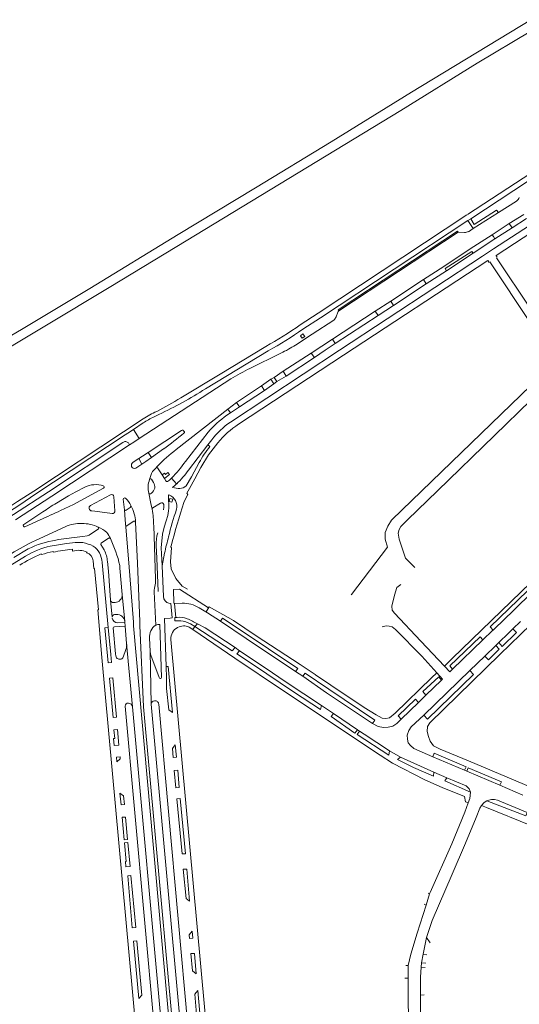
# Model space of a CAD drawing. Extents: x 145000 to 155000, y 457500 to 470000.
# Tile 170 of 256: x 152799 to 152995, y 462310 to 462697. Entities that reach past the tile are written whole.
import ezdxf

# ---------------------------------------------------------------- set-up
doc = ezdxf.new("R2010")
doc.units = 0
doc.header["$LTSCALE"] = 0.2
doc.header["$MEASUREMENT"] = 0
doc.layers.add('kant verharding', color=252, linetype='Continuous', lineweight=0)

msp = doc.modelspace()

# ---------------------------------------------------------------- linework, layer by layer
at = {"layer": 'kant verharding', "lineweight": 0}
for p, q in [((152994.36, 462625.43), (152987.27, 462620.88)), ((152977.34, 462614.58), (152987.27, 462620.88)), ((152976.4, 462618.47), (152975.24, 462617.76)), ((152975.24, 462617.76), (152977.34, 462614.58)), ((152984.85, 462612.16), (152991.52, 462616.59)), ((152997.3, 462620.19), (152991.52, 462616.59)), ((152991.52, 462616.59), (152992.66, 462614.89)), ((152992.66, 462614.89), (152998.32, 462618.58)), ((152924.5, 462582.27), (152971.52, 462613.16)), ((152973.9, 462613.06), (152971.52, 462613.16)), ((152977.34, 462614.58), (152975.5, 462613.37)), ((152992.66, 462614.89), (152985.88, 462610.6)), ((152984.85, 462612.16), (152976.22, 462606.57)), ((152977.3, 462604.93), (152985.88, 462610.6)), ((152985.3, 462611.52), (152984.85, 462612.16)), ((152985.88, 462610.6), (152985.3, 462611.52)), ((152965.78, 462599.67), (152976.22, 462606.57)), ((152966.37, 462598.85), (152976.87, 462605.62)), ((152977.3, 462604.93), (152966.91, 462597.99)), ((152976.87, 462605.62), (152977.3, 462604.93)), ((152981.03, 462603.79), (152985.32, 462606.58)), ((152983.64, 462601.3), (152983.29, 462601.91)), ((152983.88, 462601.45), (153000, 462577.3)), ((152986.43, 462603.92), (152986.82, 462603.33)), ((152986.51, 462603.13), (153000, 462582.89)), ((152965.78, 462599.67), (152957.78, 462594.58)), ((152958.91, 462592.88), (152966.91, 462597.99)), ((152966.91, 462597.99), (152966.37, 462598.85)), ((152945.02, 462586.11), (152957.78, 462594.58)), ((152957.78, 462594.58), (152958.91, 462592.88)), ((152958.91, 462592.88), (152946.01, 462584.38)), ((152945.02, 462586.11), (152938.77, 462582.1)), ((152946.01, 462584.38), (152945.02, 462586.11)), ((152922.06, 462571.14), (152938.77, 462582.1)), ((152923.48, 462579.83), (152924.17, 462581.69)), ((152938.77, 462582.1), (152939.95, 462580.41)), ((152939.95, 462580.41), (152946.01, 462584.38)), ((152939.95, 462580.41), (152923.14, 462569.35)), ((152913.71, 462565.62), (152922.06, 462571.14)), ((152922.06, 462571.14), (152923.14, 462569.35)), ((152896.79, 462566.54), (152872.12, 462551.55)), ((152889.61, 462559.61), (152901.76, 462565.59)), ((152913.71, 462565.62), (152902.67, 462558.49)), ((152903.86, 462556.61), (152914.94, 462563.9)), ((152914.94, 462563.9), (152913.71, 462565.62)), ((152899.13, 462556.09), (152902.67, 462558.49)), ((152902.67, 462558.49), (152903.86, 462556.61)), ((152846.05, 462532.01), (152882.08, 462555.49)), ((152894.1, 462552.78), (152897.83, 462555.31)), ((152899.13, 462556.09), (152897.83, 462555.31)), ((152897.83, 462555.31), (152898.98, 462553.49)), ((152898.98, 462553.49), (152900.23, 462554.44)), ((152900.23, 462554.44), (152899.13, 462556.09)), ((152903.86, 462556.61), (152900.23, 462554.44)), ((152894.1, 462552.78), (152884.26, 462546.26)), ((152885.45, 462544.5), (152895.26, 462550.97)), ((152895.26, 462550.97), (152894.1, 462552.78)), ((152898.98, 462553.49), (152895.26, 462550.97)), ((153000, 462552.91), (152945.34, 462500)), ((152880.89, 462543.59), (152860.6, 462527.74)), ((152880.89, 462543.59), (152884.26, 462546.26)), ((152881.9, 462542.08), (152880.89, 462543.59)), ((152885.45, 462544.5), (152881.9, 462542.08)), ((152884.26, 462546.26), (152885.45, 462544.5)), ((152853.77, 462541.46), (152851.93, 462540.59)), ((152880.47, 462541.18), (152881.9, 462542.08)), ((152843.77, 462535.58), (152841.61, 462534.2)), ((152847.56, 462538.16), (152843.77, 462535.58)), ((152846.05, 462532.01), (152843.77, 462535.58)), ((152862.74, 462535.22), (152849.58, 462526.53)), ((152863.76, 462534.77), (152863.48, 462535.09)), ((152841.61, 462534.2), (152840.53, 462533.45)), ((152846.05, 462532.01), (152843.91, 462530.64)), ((152864.26, 462523.03), (152873.2, 462534.49)), ((152873.07, 462529.51), (152874.59, 462531.51)), ((152839.64, 462530.43), (152810.38, 462511.12)), ((152811.66, 462509.4), (152842.27, 462529.51)), ((152842.27, 462529.51), (152841.86, 462530.28)), ((152843.91, 462530.64), (152842.27, 462529.51)), ((152850.85, 462524.52), (152855.68, 462527.94)), ((152865.47, 462519.62), (152873.07, 462529.51)), ((152873.84, 462528.83), (152873.07, 462529.51)), ((152845.89, 462524.13), (152843.66, 462522.71)), ((152847.42, 462525.1), (152845.89, 462524.13)), ((152847.11, 462521.91), (152845.89, 462524.13)), ((152849.58, 462526.53), (152847.42, 462525.1)), ((152848.7, 462522.98), (152850.85, 462524.52)), ((152849.58, 462526.53), (152850.85, 462524.52)), ((152844.69, 462520.32), (152847.11, 462521.91)), ((152847.11, 462521.91), (152848.7, 462522.98)), ((152853.28, 462520.57), (152855.12, 462517.69)), ((152850.85, 462516.09), (152851.64, 462514.78)), ((152856.02, 462516.31), (152855.12, 462517.69)), ((152856.02, 462516.31), (152856.59, 462515.33)), ((152860.79, 462514.17), (152858.74, 462516.4)), ((152859.05, 462512.71), (152859.31, 462512.94)), ((152811.66, 462509.4), (152797.45, 462500)), ((152834.79, 462509.93), (152826.88, 462505.66)), ((152836.54, 462503.62), (152836.09, 462509.15)), ((152839.8, 462508.12), (152840.22, 462503.98)), ((152849.81, 462510.57), (152850.63, 462506.45)), ((152850.88, 462510.59), (152850.49, 462510.27)), ((152857.59, 462508.34), (152857.66, 462505.65)), ((152840.89, 462503.84), (152842.55, 462504.9)), ((152850.63, 462506.45), (152851.19, 462504.22)), ((152854.41, 462506.66), (152851.47, 462504.72)), ((152808.22, 462503.16), (152803.42, 462500)), ((152840.22, 462503.98), (152840.59, 462500.03)), ((152803.42, 462500), (152800.7, 462498.2)), ((152801.15, 462497.32), (152807.09, 462500)), ((152817.02, 462497.31), (152805.27, 462491.94)), ((152840.59, 462500.03), (152840.78, 462497.16)), ((152841.95, 462483.11), (152840.78, 462497.16)), ((152843.89, 462499.51), (152840.98, 462497.58)), ((152844.66, 462499.19), (152845.4, 462483)), ((152851.75, 462497.72), (152852.52, 462476.87)), ((152817.56, 462490.69), (152820.87, 462491.09)), ((152831.02, 462490.33), (152832.26, 462488.21)), ((152791.76, 462479.82), (152801.4, 462485.78)), ((152802.45, 462488.59), (152796.73, 462485.31)), ((152807.65, 462486.38), (152807.54, 462486.64)), ((152812.25, 462487.35), (152812.18, 462487.64)), ((152819.88, 462487.77), (152819.8, 462488.46)), ((152825.39, 462487.09), (152825.55, 462487.38)), ((152856.02, 462486.99), (152855.05, 462481.98)), ((152950.77, 462485), (152954.45, 462481.31)), ((152831.47, 462483.32), (152833.9, 462457.73)), ((152833.55, 462483.67), (152833.95, 462479.85)), ((152843.78, 462459.88), (152841.95, 462483.11)), ((152845.4, 462483), (152846.3, 462460.03)), ((152855.05, 462481.98), (152855.64, 462469.86)), ((152833.95, 462479.85), (152834.84, 462468.45)), ((153000, 462475.45), (152969.07, 462445.5)), ((152839.35, 462470.73), (152840.36, 462460.14)), ((152852.58, 462458.65), (152851.97, 462471.73)), ((152835.48, 462461.77), (152834.84, 462468.45)), ((152835.93, 462467.51), (152836.55, 462467.55)), ((152857.71, 462467.23), (152858.44, 462467.21)), ((152858.97, 462461.5), (152858.44, 462467.21)), ((152859.73, 462467.24), (152859.93, 462467.22)), ((152862.93, 462467.32), (152859.93, 462467.22)), ((152860.45, 462461.64), (152859.93, 462467.22)), ((152872.96, 462463.53), (152869.64, 462465.39)), ((152873.57, 462465.86), (152872.36, 462463.87)), ((152837.08, 462462.85), (152836.39, 462462.83)), ((152860.45, 462461.64), (152860.04, 462461.59)), ((152860.93, 462461.7), (152860.45, 462461.64)), ((152872.96, 462463.53), (152878.04, 462460.22)), ((152834.87, 462447.16), (152833.9, 462457.73)), ((152840.5, 462458.24), (152836.3, 462458.01)), ((152837.67, 462459.6), (152840.36, 462459.76)), ((152840.36, 462459.76), (152840.36, 462460.14)), ((152840.36, 462459.76), (152840.5, 462458.24)), ((152841.12, 462451.45), (152840.5, 462458.24)), ((152843.87, 462458.41), (152843.78, 462459.88)), ((152862.26, 462252.79), (152843.87, 462458.41)), ((152846.3, 462460.03), (152846.36, 462458.54)), ((152853.33, 462458.84), (152852.58, 462458.65)), ((152854.14, 462458.86), (152853.33, 462458.84)), ((152858.97, 462461.5), (152858.24, 462461.4)), ((152865.69, 462457.84), (152867.15, 462456.94)), ((152867.96, 462458.14), (152866.21, 462459.16)), ((152867.15, 462456.94), (152867.96, 462458.14)), ((152867.96, 462458.14), (152868.98, 462459.21)), ((152985.17, 462456.73), (152986.66, 462458.13)), ((152986.66, 462458.13), (152988.45, 462459.83)), ((152992.96, 462457.16), (152995.94, 462460.04)), ((152835.88, 462457.54), (152836.8, 462447.33)), ((152981.14, 462452.82), (152984.93, 462456.5)), ((152981.14, 462452.82), (152984.93, 462456.5)), ((152984.93, 462456.5), (152985.17, 462456.73)), ((152984.93, 462456.5), (152985.17, 462456.73)), ((152988.5, 462452.83), (152990.18, 462454.47)), ((152990.18, 462454.47), (152991.93, 462456.18)), ((152991.93, 462456.18), (152992.96, 462457.16)), ((152841.12, 462451.45), (152843.39, 462426.56)), ((152850.13, 462453.53), (152850.34, 462448.41)), ((152969.29, 462441.37), (152981.14, 462452.82)), ((152981.97, 462446.49), (152986.24, 462450.65)), ((152986.24, 462450.65), (152987.46, 462451.82)), ((152987.46, 462451.82), (152988.5, 462452.83)), ((152835.17, 462443.96), (152834.87, 462447.16)), ((152836.8, 462447.33), (152836.89, 462446.57)), ((152839.77, 462446.08), (152840.87, 462449.11)), ((152850.81, 462427.54), (152850.34, 462448.41)), ((152850.66, 462446.84), (152853.91, 462438)), ((152883.74, 462449.83), (152885.44, 462448.51)), ((152976.1, 462440.84), (152981.97, 462446.49)), ((152856.61, 462442.35), (152856.75, 462437.91)), ((152969.07, 462445.5), (152966.04, 462442.57)), ((152907.54, 462440.45), (152910.33, 462438.53)), ((152957.93, 462423.24), (152976.1, 462440.84)), ((152963.05, 462439.92), (152960.94, 462437.87)), ((152837.1, 462422.43), (152835.72, 462437.96)), ((152958.79, 462431.15), (152964.9, 462437.07)), ((152955.87, 462428.26), (152958.79, 462431.15)), ((152856.47, 462251.48), (152840.54, 462426.79)), ((152850.81, 462427.54), (152866.66, 462252.47)), ((152869.59, 462253.01), (152853.74, 462427.52)), ((152917.79, 462427.11), (152922.48, 462423.96)), ((152949.06, 462421.71), (152955.87, 462428.26)), ((152859.28, 462251.81), (152843.39, 462426.56)), ((152859.13, 462424.26), (152857.69, 462425.35)), ((152931.85, 462417.54), (152922.48, 462423.96)), ((152838.12, 462411.46), (152837.55, 462417.62)), ((152932.68, 462416.97), (152931.85, 462417.54)), ((152860.26, 462411.53), (152859.09, 462410.15)), ((152859.09, 462410.15), (152859.38, 462406.64)), ((152948.78, 462406.78), (152944.42, 462409.23)), ((152837.28, 462404.85), (152838.64, 462406.01)), ((152838.64, 462406.01), (152838.56, 462406.91)), ((152961.91, 462400.8), (152948.78, 462406.78)), ((152974, 462401.58), (152961.55, 462406.88)), ((152860.48, 462394.68), (152859.86, 462401.51)), ((152966.95, 462398.54), (152961.91, 462400.8)), ((152974.88, 462401.21), (152974, 462401.58)), ((152987.82, 462395.73), (152974.88, 462401.21)), ((152996.91, 462391.73), (152987.82, 462395.73)), ((152838.51, 462392.62), (152839.95, 462391.47)), ((152839.95, 462391.47), (152840.27, 462388.09)), ((152862.89, 462368.68), (152860.88, 462390.33)), ((152975.41, 462388.78), (152974.4, 462389.15)), ((152980.64, 462387.78), (152982.6, 462386.99)), ((152982.6, 462386.99), (153000, 462379.91)), ((152841.51, 462374.39), (152840.7, 462383.17)), ((152842.51, 462363.78), (152841.62, 462373.17)), ((152864.47, 462351.2), (152863.4, 462362.64)), ((152844.68, 462339.71), (152842.8, 462360.15)), ((152959.67, 462353.24), (152960.25, 462352.97)), ((152865.89, 462350.07), (152864.47, 462351.2)), ((152958.85, 462348.54), (152960.25, 462352.97)), ((152958.03, 462348.93), (152958.85, 462348.54)), ((152866.94, 462338.31), (152865.77, 462336.91)), ((152845.15, 462334.5), (152847.13, 462313.2)), ((152865.77, 462336.91), (152865.87, 462335.47)), ((152959.06, 462335.76), (152957.7, 462329.21)), ((152960.43, 462333.69), (152959.06, 462335.76)), ((152867.07, 462322.73), (152866.4, 462329.51)), ((152957.7, 462329.21), (152957.08, 462325.81)), ((152959.17, 462328.95), (152957.7, 462329.21)), ((152868.48, 462321.49), (152867.07, 462322.73)), ((152951.79, 462324.87), (152950.85, 462324.84)), ((152951.79, 462319.76), (152951.79, 462324.87)), ((152957.08, 462325.81), (152956.97, 462324.09)), ((152956.97, 462324.09), (152958.49, 462324.06)), ((152958.8, 462325.75), (152957.08, 462325.81)), ((152951.79, 462319.76), (152950.5, 462319.89)), ((152869.1, 462314.91), (152867.88, 462313.49)), ((152847.13, 462313.2), (152845.95, 462311.8)), ((152867.88, 462313.49), (152869.54, 462295.4)), ((152958.06, 462313.21), (152956.6, 462313.16)), ((152956.6, 462313.16), (152956.71, 462304.5))]:
    msp.add_line(p, q, dxfattribs=at)
at = {"layer": 'kant verharding', "lineweight": 0, "flags": 128}
for points in [[(153000, 462696.73), (152953.08, 462668.17), (152921.48, 462648.73), (152891.79, 462630.62), (152861.41, 462612.25), (152826.7, 462591.01), (152800.43, 462575.3), (152779.63, 462563.07), (152757.6, 462549.51)], [(152758.67, 462546.08), (152784.15, 462561.41), (152834.3, 462591.37), (152860.81, 462607.55), (152948.96, 462661.07), (152978.99, 462679.57), (153000, 462692.25)], [(153043.66, 462660.03), (153021.7, 462647.59), (153004.45, 462636.84), (152976.4, 462618.47)], [(152975.13, 462620.16), (153003.46, 462638.6), (153020.71, 462649.38)], [(153013.21, 462624.6), (153007.8, 462621.22), (152999.51, 462615.83), (152985.32, 462606.58)], [(152987.27, 462620.88), (152986.56, 462621.87), (152977.8, 462616.18), (152976.4, 462618.47)], [(153014.87, 462622.6), (152986.35, 462604.03), (152986.43, 462603.92)], [(152909.4, 462576.68), (152916.38, 462581.39), (152974.89, 462620)], [(152975.24, 462617.76), (152917.34, 462579.55), (152910.4, 462574.97)], [(152971.52, 462613.16), (152971.23, 462613.57), (152924.22, 462582.58), (152924.5, 462582.27)], [(152881.97, 462538.51), (152924.76, 462566.8), (152981.03, 462603.79)], [(152983.29, 462601.91), (152983.11, 462602.09), (152926.32, 462564.75), (152885.15, 462537.72)], [(152907.53, 462568.79), (152914.04, 462573.02), (152922.63, 462578.61)], [(152910.15, 462571.47), (152911.14, 462572.14), (152910.44, 462573.15), (152909.44, 462572.46), (152910.15, 462571.47)], [(152862.42, 462548.09), (152877.84, 462557.4), (152895.78, 462568.22)], [(152923.14, 462569.35), (152919.11, 462566.72), (152914.94, 462563.9)], [(153000, 462547.11), (152985.75, 462533.19), (152963.29, 462511.49), (152951.52, 462500)], [(152763.63, 462485.07), (152789.78, 462501.76), (152798.27, 462507.22), (152804.68, 462511.38), (152839.86, 462534.63), (152847.59, 462539.71)], [(152764.41, 462483.94), (152790.49, 462500.51), (152799.17, 462506.01), (152805.48, 462510.23), (152840.53, 462533.45)], [(152876.95, 462530.31), (152873.36, 462525.61), (152870.26, 462520.7), (152867.9, 462516.2), (152865.82, 462512.33), (152864.73, 462510.51), (152865.12, 462510.08), (152863.61, 462506.94)], [(152851.32, 462519.03), (152852.46, 462520.27), (152853.26, 462521.16)], [(152864.59, 462513.38), (152866.58, 462517.03), (152869.65, 462522.6)], [(152855.12, 462517.69), (152856.01, 462518.42), (152856.43, 462517.93), (152857.3, 462518.69), (152857.96, 462517.87), (152856.02, 462516.31)], [(152824.7, 462512.88), (152821.12, 462511.07), (152818.29, 462509.45), (152813.5, 462506.67)], [(152815.14, 462503.74), (152820.18, 462506.13), (152822.88, 462507.51), (152832.05, 462512.53)], [(152860.79, 462514.17), (152860.06, 462513.52), (152859.31, 462512.94)], [(152793.31, 462500), (152796.71, 462502.16), (152810.38, 462511.12)], [(152857.78, 462507.3), (152858.92, 462506.95), (152859.31, 462508.15), (152858.17, 462508.44), (152857.78, 462507.3)], [(152855.66, 462504.05), (152855.73, 462505.03), (152855.75, 462506.1)], [(152827.48, 462503.61), (152828.62, 462503.5), (152835.37, 462502.55)], [(152857.27, 462501.71), (152856.61, 462499.67), (152855.86, 462497.12), (152855.28, 462494.41)], [(152817.54, 462492.68), (152820.55, 462493.12), (152823.92, 462493.48), (152825.55, 462493.77), (152826.02, 462493.87), (152826.43, 462494.06), (152830.1, 462496.52)], [(152945.34, 462500), (152945.22, 462499.89), (152943.76, 462497.63), (152942.72, 462495.03), (152942.79, 462492.55), (152942.73, 462492.42)], [(152950.77, 462485), (152948.31, 462492.45), (152947.93, 462494.76), (152948.28, 462496.21), (152948.91, 462497.41), (152951.52, 462500)], [(152834.01, 462492.8), (152831.15, 462490.9), (152831.05, 462490.84)], [(152855.05, 462481.98), (152854.73, 462489.02), (152855.28, 462494.41)], [(152853.55, 462471.82), (152852.93, 462484.99), (152852.76, 462489.91)], [(152865.02, 462472.83), (152862.89, 462473.99), (152860.43, 462476.97), (152858.69, 462480.76), (152858.37, 462483.53), (152858.7, 462489.16), (152858.39, 462489.25)], [(152929.45, 462470.54), (152929.58, 462470.65), (152943.68, 462489.37), (152942.73, 462492.42)], [(152851.52, 462225.85), (152831.38, 462445.93), (152829.74, 462464.65), (152830.07, 462464.7), (152828.54, 462480.89), (152828.25, 462480.86), (152827.92, 462483.91)], [(152839.35, 462470.73), (152838.46, 462481.11), (152838.46, 462482.04)], [(152966.04, 462442.57), (152956.72, 462452.35), (152946.4, 462463.29), (152945.51, 462464.57), (152945.33, 462466.1), (152946.4, 462470.49), (152947.4, 462473.47), (152948.87, 462474.67)], [(152859.73, 462467.24), (152859.5, 462472.68), (152861.93, 462472.77), (152873.32, 462465.45)], [(152985.17, 462456.73), (152984.06, 462458.04), (152998.7, 462472.2), (152999.8, 462471.11), (153000, 462470.99)], [(152988.45, 462459.83), (152999.92, 462470.99), (153000, 462470.99)], [(152873.57, 462465.86), (152883.09, 462460.41), (152892.08, 462454.45), (152909.35, 462443.12)], [(152862.4, 462460.34), (152860.09, 462460.28), (152860.04, 462461.59)], [(152833.9, 462457.73), (152832.55, 462457.59), (152833.82, 462443.84), (152835.17, 462443.96)], [(152863.66, 462252.96), (152847.78, 462426.52), (152846.36, 462458.54)], [(152854.68, 462437.82), (152854.8, 462438.12), (152854.14, 462458.86)], [(152858.24, 462461.4), (152856.01, 462461.2), (152856.61, 462442.35)], [(152883.74, 462449.83), (152882.65, 462448.49), (152867.96, 462458.14)], [(152868.98, 462459.21), (152871.98, 462457.58), (152883.74, 462449.83)], [(152878.04, 462460.22), (152878.77, 462461.38), (152886.21, 462456.56), (152896.87, 462449.35), (152908.41, 462441.65), (152907.54, 462440.45)], [(152878.04, 462460.22), (152888.07, 462453.43), (152907.54, 462440.45)], [(152946.84, 462456.99), (152945.56, 462457.96), (152944.38, 462458.3), (152943.1, 462458.31), (152941.63, 462457.96)], [(153000, 462458.84), (152987.8, 462447.09), (152960.26, 462420.23), (152959.44, 462418.77), (152959.28, 462416.8), (152959.76, 462414.81), (152960.44, 462413.07), (152961.77, 462411.15), (152964.32, 462409.9), (152975.58, 462405.32), (153000, 462394.88)], [(152867.15, 462456.94), (152883.6, 462445.69), (152902.38, 462433.11), (152940.79, 462407.49), (152945.69, 462404.4), (152958.34, 462397.8), (152965.14, 462394.83), (152974, 462391.28), (152974.4, 462389.15)], [(152946.84, 462456.99), (152957.16, 462446.43), (152963.05, 462439.92)], [(152969.29, 462441.37), (152968.17, 462442.58), (152980.05, 462454.06), (152981.14, 462452.82)], [(152987.46, 462451.82), (152988.78, 462450.26), (152994.33, 462455.7), (152992.96, 462457.16)], [(152886.69, 462226.85), (152880.07, 462225.88), (152878.75, 462231.88), (152876.24, 462259.94), (152858.55, 462453.02)], [(152981.97, 462446.49), (152983.36, 462444.98), (152987.63, 462449.21), (152986.24, 462450.65)], [(152917.79, 462427.11), (152917.37, 462425.43), (152906.72, 462432.39), (152890.94, 462443.09), (152884.41, 462447.3), (152885.44, 462448.51)], [(152885.44, 462448.51), (152895.56, 462441.8), (152903.89, 462436.21), (152917.79, 462427.11)], [(152856.61, 462442.35), (152857.51, 462442.36), (152859.13, 462424.26)], [(152909.35, 462443.12), (152915.29, 462439.2), (152915.38, 462439.07)], [(152966.04, 462442.57), (152968.2, 462440.3), (152969.29, 462441.37)], [(152910.33, 462438.53), (152911.37, 462439.79), (152920.55, 462433.52), (152938.74, 462421.32), (152937.79, 462419.98)], [(152910.33, 462438.53), (152919.73, 462432.06), (152937.79, 462419.98)], [(152960.94, 462437.87), (152946.64, 462423.97), (152944.44, 462422.24), (152943.06, 462421.89), (152941.55, 462422.11), (152939.26, 462423.41), (152934.56, 462426.2), (152921.36, 462435.01), (152915.38, 462439.07)], [(152958.79, 462431.15), (152957.58, 462432.58), (152963.83, 462438.35), (152964.9, 462437.07)], [(152957.93, 462423.24), (152959.39, 462421.73), (152977.53, 462439.29), (152976.1, 462440.84)], [(152964.9, 462437.07), (152965.28, 462437.45), (152963.05, 462439.92)], [(152835.72, 462437.96), (152834.36, 462437.86), (152835.79, 462422.28), (152837.1, 462422.43)], [(152857.69, 462425.35), (152856.86, 462433.68), (152856.75, 462437.91)], [(152949.06, 462421.71), (152947.85, 462422.98), (152954.7, 462429.55), (152955.87, 462428.26)], [(152922.48, 462423.96), (152921.54, 462422.68), (152930.89, 462416.23), (152931.85, 462417.54)], [(152961.55, 462406.88), (152954.04, 462410.2), (152952.72, 462411.27), (152951.86, 462412.39), (152951.49, 462413.75), (152951.41, 462415.33), (152952.01, 462417.21), (152953.04, 462418.64), (152957.93, 462423.24)], [(152937.79, 462419.98), (152939.97, 462418.82), (152942.12, 462418.38), (152943.98, 462418.5), (152945.71, 462418.96), (152947.31, 462419.98), (152949.06, 462421.71)], [(152837.55, 462417.62), (152836.15, 462417.48), (152836.44, 462414.05), (152835.94, 462414.03), (152836.18, 462411.37), (152838.12, 462411.46)], [(152932.68, 462416.97), (152931.72, 462415.65), (152944.15, 462407.51), (152944.42, 462409.23)], [(152944.42, 462409.23), (152934.48, 462415.74), (152932.68, 462416.97)], [(152859.38, 462406.64), (152860.73, 462406.72), (152860.26, 462411.53)], [(152974, 462401.58), (152974.54, 462402.94), (152962.02, 462408.3), (152961.55, 462406.88)], [(152838.56, 462406.91), (152837.18, 462406.75), (152837.28, 462404.85)], [(152948.78, 462406.78), (152947.6, 462405.77), (152953.9, 462402.62), (152961.73, 462399.24), (152961.91, 462400.8)], [(152859.86, 462401.51), (152861.19, 462401.65), (152861.82, 462394.8), (152860.48, 462394.68)], [(152987.82, 462395.73), (152988.51, 462397.08), (152975.38, 462402.55), (152974.88, 462401.21)], [(152966.95, 462398.54), (152966.28, 462397.46), (152976.32, 462392.97)], [(152976.32, 462392.97), (152975.82, 462394.3), (152974.62, 462395.47), (152966.95, 462398.54)], [(152840.27, 462388.09), (152838.92, 462388.05), (152838.51, 462392.62)], [(152975.41, 462388.78), (152976.03, 462390.47), (152976.32, 462392.97)], [(152860.88, 462390.33), (152862.2, 462390.44), (152864.21, 462368.78), (152862.89, 462368.68)], [(152960.25, 462352.97), (152960.43, 462353.56), (152968.94, 462372.63), (152974.03, 462385.05), (152975.41, 462388.78)], [(152982.79, 462389.55), (152981.74, 462388.85), (152980.64, 462387.78)], [(152998.56, 462384.94), (152986.9, 462389.88), (152985.73, 462390.11), (152984.56, 462390.09), (152983.45, 462389.87), (152982.79, 462389.55)], [(152998.56, 462384.94), (152998.07, 462383.63), (152982.79, 462389.55)], [(152980.64, 462387.78), (152980.04, 462386.74), (152978.56, 462383.03), (152974.37, 462372.96), (152969.08, 462360.77), (152961.23, 462342.51), (152959.06, 462335.76)], [(152840.7, 462383.17), (152839.38, 462383.08), (152840.16, 462374.28), (152841.51, 462374.39)], [(152841.62, 462373.17), (152840.26, 462373.06), (152840.97, 462365.74), (152840.65, 462365.69), (152840.86, 462363.66), (152842.51, 462363.78)], [(152863.4, 462362.64), (152864.73, 462362.75), (152865.89, 462350.07)], [(152842.8, 462360.15), (152841.58, 462360.07), (152843.34, 462339.62), (152844.68, 462339.71)], [(152951.79, 462324.87), (152952.86, 462329.23), (152955.37, 462337.58), (152958.85, 462348.54)], [(152865.87, 462335.47), (152867.18, 462335.55), (152866.94, 462338.31)], [(152845.95, 462311.8), (152843.8, 462334.33), (152845.15, 462334.5)], [(152866.4, 462329.51), (152867.8, 462329.58), (152868.48, 462321.49)], [(152956.97, 462324.09), (152956.71, 462320.23), (152956.6, 462313.16)], [(152952.33, 462295.81), (152951.77, 462309.62), (152951.79, 462319.76)], [(152869.54, 462295.4), (152870.85, 462295.52), (152869.1, 462314.91)]]:
    msp.add_lwpolyline(points, dxfattribs=at)
at = {"layer": 'kant verharding', "lineweight": 0}
for centre, radius, start, end in [((152992.56, 462628.01), 3.15, 304.8653, 338.3378), ((152973.82, 462617.69), 4.63, 270.9721, 291.2478), ((152925.28, 462581.43), 1.15, 132.6512, 166.5395), ((152918.76, 462582.24), 5.3, 316.7894, 332.9235), ((152814.25, 462714.62), 167.57, 299.1163, 304.5989), ((152811.14, 462719.99), 175.73, 299.1714, 304.3917), ((152878.64, 462614.14), 53.77, 295.4679, 302.4978), ((152983.22, 462379.68), 202.83, 117.4875, 119.9124), ((152779.01, 462699.13), 174.5, 295.3685, 302.2485), ((152802.59, 462641.86), 111.23, 296.9222, 302.5415), ((152885.02, 462476.01), 72.57, 117.1283, 121.0723), ((152863.96, 462516.48), 28.42, 112.7956, 125.1646), ((152902.38, 462510.05), 38.06, 125.1385, 140.0548), ((152863.06, 462534.89), 0.458, 25.2074, 134.7855), ((152900.14, 462511.96), 32.18, 124.3906, 142.5823), ((152904.31, 462508.3), 35.11, 123.0781, 141.1952), ((152768.44, 462648.07), 148.47, 305.9883, 309.8618), ((152863.45, 462534.5), 0.418, 290.8515, 41.157), ((152840.68, 462529.25), 1.57, 40.8763, 131.1944), ((152903.62, 462472.4), 70.1, 127.8595, 135.9231), ((152903.78, 462504.13), 38.81, 140.4677, 151.568), ((152844.29, 462521.57), 1.31, 118.9948, 287.541), ((152853.61, 462520.88), 0.449, 140.9682, 223.1088), ((152823.6, 462551.22), 49.47, 315.2664, 325.2738), ((152831.98, 462543.63), 41.21, 314.3721, 324.3699), ((152858.84, 462512.74), 9.28, 159.7864, 193.5331), ((152859, 462514.3), 9.03, 148.3404, 169.4652), ((152850.52, 462515.83), 0.418, 39.2859, 163.5165), ((152854.72, 462519.7), 5.2, 298.1259, 320.5724), ((152829, 462504.4), 9.51, 71.8813, 116.8533), ((152831.81, 462512.97), 0.492, 298.4944, 72.8891), ((152849.22, 462513.05), 2.97, 303.9236, 35.5773), ((152857.01, 462515.56), 0.476, 208.1189, 290.6194), ((152861.61, 462517.25), 4.88, 241.8625, 307.4976), ((152835.21, 462509.16), 0.88, 359.583, 118.4116), ((152840.39, 462508.08), 0.6, 55.4757, 176.5262), ((152828.11, 462497.35), 16.9, 29.7052, 41.632), ((152850.27, 462510.7), 0.483, 196.0468, 296.8885), ((152860.79, 462508.87), 3.24, 160.4536, 189.3308), ((152855.75, 462505.24), 5.11, 348.2975, 67.1308), ((152892.63, 462381.62), 147.97, 122.3244, 124.7801), ((152827.43, 462504.71), 1.1, 120.0187, 272.3282), ((152842.16, 462505.45), 0.681, 305.4243, 23.2551), ((152820.33, 462494.61), 25.05, 18.2318, 26.333), ((152851.76, 462504.24), 0.568, 120.6889, 181.7417), ((152801.53, 462496.7), 50.23, 1.1626, 8.6041), ((152854.85, 462505.83), 0.939, 16.669, 117.8667), ((152843.3, 462505.08), 14.38, 346.4158, 2.258), ((152953.02, 462471.77), 97.8, 160.63, 167.2464), ((153091.46, 462431.73), 239.94, 161.7341, 166.0189), ((152506.82, 463157.4), 722.73, 294.54861, 295.25299), ((152835.52, 462503.56), 1.02, 261.6751, 3.2705), ((152840.62, 462504.2), 0.452, 209.3704, 307.0862), ((152832.96, 462498.95), 11.7, 1.1847, 17.4032), ((152800.97, 462497.79), 0.498, 123.134, 291.2366), ((152822.77, 462485.59), 13.05, 86.5418, 116.1354), ((152823.69, 462483.81), 14.81, 64.9503, 90.5343), ((152824.79, 462485.65), 12.68, 47.883, 65.9279), ((152829.57, 462496.78), 0.594, 334.1486, 48.3772), ((152841.23, 462497.21), 0.453, 124.2341, 186.5743), ((152844.11, 462498.95), 0.6, 23.8442, 111.7098), ((152833.99, 462354.53), 139.13, 96.7883, 98.5365), ((152825.76, 462488.79), 9.8, 23.8576, 39.7452), ((152834.34, 462492.36), 0.553, 45.6441, 125.99), ((152786.69, 462469.99), 53.15, 13.11, 25.3604), ((152870.85, 462490.46), 18.1, 165.476, 181.7472), ((153006.13, 462452.44), 154.03, 164.5956, 167.0401), ((152856.26, 462387.58), 116.15, 116.037, 121.3603), ((152818.18, 462458.18), 32.3, 102.642, 121.2842), ((152818.94, 462456.2), 36.35, 98.8745, 116.9951), ((152825.45, 462418.38), 72.74, 96.226, 101.3717), ((152822.46, 462478.66), 12.53, 83.5484, 97.2925), ((152820.66, 462474.86), 16.56, 63.7406, 78.8399), ((152824.06, 462483.41), 7.42, 30.1591, 58.0524), ((152831.3, 462490.56), 0.368, 132.3857, 218.9908), ((152884.89, 462475.62), 29.8, 151.7969, 152.7895), ((152824.71, 462443.75), 46.2, 111.8171, 123.7066), ((152820.89, 462447.86), 40.73, 102.3462, 108.9655), ((152833.76, 462368), 121.27, 96.6084, 100.2164), ((152822.14, 462479.3), 8.77, 67.1391, 104.9511), ((152824.48, 462483.77), 3.45, 2.4363, 74.6012), ((152821.22, 462482.7), 10.27, 3.487, 25.635), ((152822.51, 462482.97), 11.06, 3.6111, 28.253), ((152865.37, 462471.58), 13.4, 167.2824, 179.3691), ((152842.53, 462476.62), 9.99, 347.9216, 1.4289), ((152836.44, 462470.47), 2.92, 272.272, 5.0682), ((152858.42, 462469.92), 2.78, 181.26, 255.3811), ((152835.86, 462468.54), 1.03, 184.6592, 273.8716), ((152863.06, 462455.19), 12.14, 57.1935, 90.6157), ((152836.45, 462461.85), 0.976, 94.0223, 185.0072), ((152837.36, 462459.85), 3.01, 5.545, 95.4061), ((152861.74, 462452.91), 8.83, 69.1753, 95.3073), ((152837.59, 462461.72), 2.12, 187.5748, 272.1927), ((152836.35, 462457.55), 0.466, 95.4269, 181.0958), ((152855.64, 462454.04), 5.54, 123.5654, 185.2616), ((152863.33, 462453.46), 4.8, 116.7343, 185.2081), ((152863.53, 462453.42), 4.92, 63.9439, 118.5441), ((152861.38, 462450.33), 10.06, 61.3436, 84.1952), ((152846.48, 462417.25), 47.61, 61.7977, 67.2626), ((152834.91, 462450.94), 6.23, 342.9252, 4.6584), ((152838.36, 462446.72), 1.48, 185.6701, 247.2552), ((152838.43, 462446.67), 1.47, 244.3278, 336.0146), ((152855.67, 462448.68), 5.33, 182.8873, 200.1948), ((152854.35, 462438.14), 0.461, 197.5844, 315.4693), ((152841.91, 462426.64), 1.38, 93.4937, 173.9522), ((152841.76, 462426.37), 1.65, 6.6027, 87.7123), ((152852.2, 462427.53), 1.39, 93.4725, 179.8104), ((152852.27, 462427.46), 1.47, 2.5694, 96.0947)]:
    msp.add_arc(centre, radius, start, end, dxfattribs=at)

doc.saveas('drawing.dxf')
